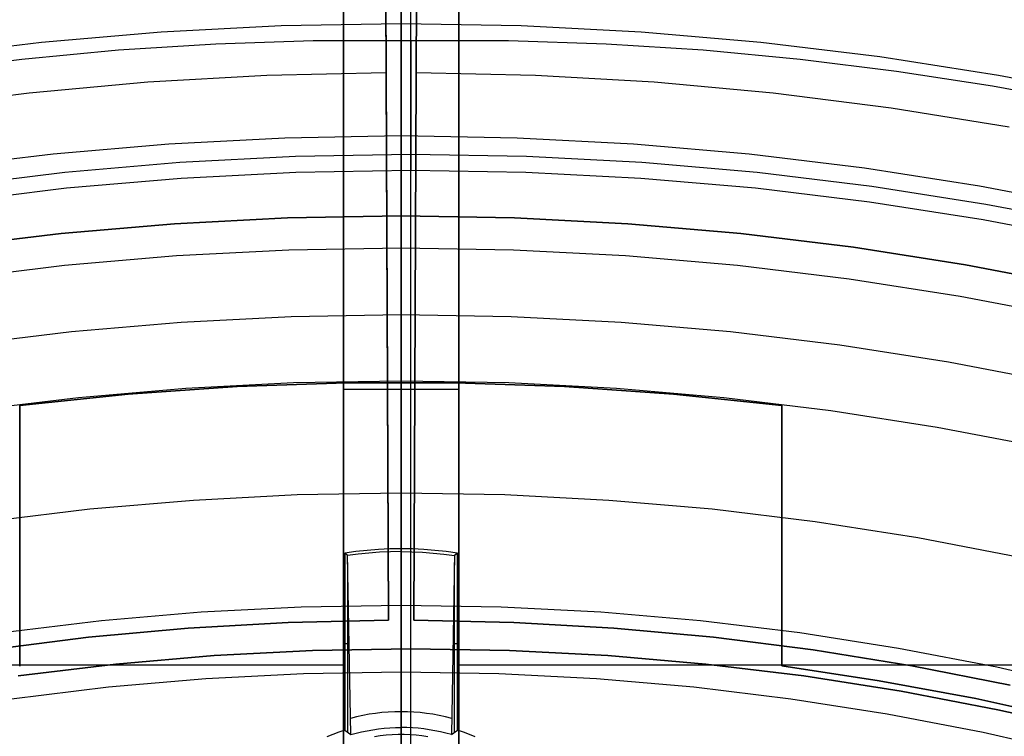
# Model space of a CAD drawing. Header units: millimetres. Extents: x 8929 to 10091, y -2708 to -1691.
# Tile 160 of 196: x 9503 to 9520, y -2010 to -1998. Entities that reach past the tile are written whole.
import ezdxf

# ---------------------------------------------------------------- set-up
doc = ezdxf.new("R2010")
doc.units = ezdxf.units.MM
for name, color, linetype in [('1', 7, 'Continuous'), ('COLOR EXT', 7, 'Continuous'), ('luz', 7, 'Continuous')]:
    doc.layers.add(name, color=color, linetype=linetype)

msp = doc.modelspace()

# ---------------------------------------------------------------- linework, layer by layer
at = {"layer": '1', "color": 7, "true_color": 0xffffff}
for p, q in [((9510.147, -2008.621, 69.704), (9510.147, -1980.035, 69.704)), ((9510.147, -1998.07, 206.672), (9510.147, -1980.035, 69.704)), ((9510.147, -2000.313, 208.385), (9510.147, -1982.315, 71.704)), ((9510.147, -2133.926, 71.704), (9510.147, -1982.315, 71.704)), ((9509.647, -1983.121, 34.804), (9509.757, -2008.126, 34.804)), ((9510.305, -1983.121, 34.804), (9510.196, -2008.126, 34.804)), ((9509.757, -2008.126, 42.804), (9509.671, -1988.621, 42.804)), ((9509.671, -1988.621, 60.904), (9509.715, -1998.621, 70.904)), ((9510.147, -2008.621, 53.153), (9510.147, -1988.621, 53.153)), ((9510.196, -2008.126, 42.804), (9510.281, -1988.621, 42.804)), ((9510.281, -1988.621, 60.904), (9510.237, -1998.621, 70.904)), ((9510.147, -2038.121, 44.653), (9510.147, -1990.121, 44.653)), ((9509.757, -2008.126, 76.403), (9509.69, -1992.971, 76.403)), ((9510.196, -2008.126, 76.403), (9510.262, -1992.971, 76.403)), ((9506.762, -1998.127, 206.672), (9505.076, -1998.234, 206.672)), ((9508.453, -1998.072, 206.672), (9506.762, -1998.127, 206.672)), ((9510.147, -1998.07, 206.672), (9508.453, -1998.072, 206.672)), ((9510.147, -1998.07, 206.672), (9510.147, -1998.08, 206.739)), ((9511.841, -1998.072, 206.672), (9510.147, -1998.07, 206.672)), ((9510.147, -1998.08, 206.739), (9510.147, -1998.093, 206.806)), ((9510.147, -1998.093, 206.806), (9510.147, -1998.107, 206.873)), ((9510.147, -1998.107, 206.873), (9510.147, -1998.124, 206.939)), ((9510.147, -1998.124, 206.939), (9510.147, -1998.144, 207.004)), ((9510.147, -1998.144, 207.004), (9510.147, -1998.165, 207.069)), ((9510.147, -1998.165, 207.069), (9510.147, -1998.189, 207.133)), ((9510.147, -1998.189, 207.133), (9510.147, -1998.214, 207.196)), ((9510.147, -1998.214, 207.196), (9510.147, -1998.242, 207.258)), ((9513.532, -1998.127, 206.672), (9511.841, -1998.072, 206.672)), ((9515.218, -1998.234, 206.672), (9513.532, -1998.127, 206.672)), ((9503.396, -1998.391, 206.672), (9501.722, -1998.6, 206.672)), ((9505.076, -1998.234, 206.672), (9503.396, -1998.391, 206.672)), ((9510.147, -1998.242, 207.258), (9510.147, -1998.272, 207.32)), ((9510.147, -1998.272, 207.32), (9510.147, -1998.304, 207.38)), ((9510.147, -1998.304, 207.38), (9510.147, -1998.339, 207.439)), ((9510.147, -1998.339, 207.439), (9510.147, -1998.375, 207.497)), ((9510.147, -1998.375, 207.497), (9510.147, -1998.413, 207.553)), ((9516.898, -1998.391, 206.672), (9515.218, -1998.234, 206.672)), ((9518.571, -1998.6, 206.672), (9516.898, -1998.391, 206.672)), ((9510.147, -1998.413, 207.553), (9510.147, -1998.453, 207.608)), ((9510.147, -1998.453, 207.608), (9510.147, -1998.495, 207.662)), ((9510.147, -1998.495, 207.662), (9510.147, -1998.539, 207.714)), ((9510.147, -1998.539, 207.714), (9510.147, -1998.584, 207.765)), ((9505.583, -1998.783, 70.904), (9507.647, -1998.666, 70.904)), ((9507.647, -1998.666, 70.904), (9509.715, -1998.621, 70.904)), ((9509.715, -1998.621, 70.904), (9509.757, -2008.126, 70.904)), ((9510.147, -1998.584, 207.765), (9510.147, -1998.631, 207.814)), ((9510.147, -1998.631, 207.814), (9510.147, -1998.68, 207.862)), ((9510.147, -1998.68, 207.862), (9510.147, -1998.73, 207.908)), ((9510.147, -1998.73, 207.908), (9510.147, -1998.782, 207.952)), ((9510.237, -1998.621, 70.904), (9510.196, -2008.126, 70.904)), ((9510.237, -1998.621, 70.904), (9512.305, -1998.666, 70.904)), ((9512.305, -1998.666, 70.904), (9514.369, -1998.783, 70.904)), ((9520.236, -1998.858, 206.672), (9518.571, -1998.6, 206.672)), ((9503.523, -1998.972, 70.904), (9505.583, -1998.783, 70.904)), ((9510.147, -1998.782, 207.952), (9510.147, -1998.836, 207.994)), ((9510.147, -1998.836, 207.994), (9510.147, -1998.891, 208.035)), ((9510.147, -1998.891, 208.035), (9510.147, -1998.947, 208.073)), ((9514.369, -1998.783, 70.904), (9516.429, -1998.972, 70.904)), ((9521.892, -1999.165, 206.672), (9520.236, -1998.858, 206.672)), ((9501.472, -1999.232, 70.904), (9503.523, -1998.972, 70.904)), ((9510.147, -1998.947, 208.073), (9510.147, -1999.005, 208.11)), ((9510.147, -1999.005, 208.11), (9510.147, -1999.063, 208.145)), ((9510.147, -1999.063, 208.145), (9510.147, -1999.123, 208.177)), ((9516.429, -1998.972, 70.904), (9518.48, -1999.232, 70.904)), ((9510.147, -1999.123, 208.177), (9510.147, -1999.184, 208.208)), ((9510.147, -1999.184, 208.208), (9510.147, -1999.246, 208.236)), ((9510.147, -1999.246, 208.236), (9510.147, -1999.309, 208.262)), ((9518.48, -1999.232, 70.904), (9520.522, -1999.563, 70.904)), ((9510.147, -1999.309, 208.262), (9510.147, -1999.373, 208.286)), ((9510.147, -1999.373, 208.286), (9510.147, -1999.437, 208.308)), ((9510.147, -1999.437, 208.308), (9510.147, -1999.503, 208.328)), ((9510.147, -1999.503, 208.328), (9510.147, -1999.569, 208.345)), ((9510.147, -1999.569, 208.345), (9510.147, -1999.635, 208.361)), ((9510.147, -1999.635, 208.361), (9510.147, -1999.702, 208.374)), ((9510.147, -1999.702, 208.374), (9510.147, -1999.769, 208.384)), ((9510.147, -1999.769, 208.384), (9510.147, -1999.837, 208.392)), ((9510.147, -1999.837, 208.392), (9510.147, -1999.905, 208.398)), ((9510.147, -1999.905, 208.398), (9510.147, -1999.973, 208.402)), ((9508.142, -2000.079, 208.403), (9506.14, -2000.183, 208.403)), ((9510.147, -2000.045, 208.403), (9508.142, -2000.079, 208.403)), ((9510.147, -1999.973, 208.402), (9510.147, -2000.041, 208.403)), ((9510.147, -2000.041, 208.403), (9510.147, -2000.11, 208.402)), ((9512.151, -2000.079, 208.403), (9510.147, -2000.045, 208.403)), ((9514.154, -2000.183, 208.403), (9512.151, -2000.079, 208.403)), ((9506.14, -2000.183, 208.403), (9504.143, -2000.356, 208.403)), ((9510.147, -2000.11, 208.402), (9510.147, -2000.178, 208.399)), ((9510.147, -2000.178, 208.399), (9510.147, -2000.246, 208.393)), ((9510.147, -2000.246, 208.393), (9510.147, -2000.313, 208.385)), ((9516.151, -2000.356, 208.403), (9514.154, -2000.183, 208.403)), ((9504.143, -2000.356, 208.403), (9502.153, -2000.598, 208.403)), ((9506.159, -2000.451, 208.385), (9508.152, -2000.348, 208.385)), ((9508.152, -2000.348, 208.385), (9510.147, -2000.313, 208.385)), ((9510.147, -2000.313, 208.385), (9512.142, -2000.348, 208.385)), ((9512.142, -2000.348, 208.385), (9514.135, -2000.451, 208.385)), ((9518.141, -2000.598, 208.403), (9516.151, -2000.356, 208.403)), ((9504.171, -2000.623, 208.385), (9506.159, -2000.451, 208.385)), ((9514.135, -2000.451, 208.385), (9516.123, -2000.623, 208.385)), ((9520.122, -2000.908, 208.403), (9518.141, -2000.598, 208.403)), ((9502.19, -2000.864, 208.385), (9504.171, -2000.623, 208.385)), ((9516.123, -2000.623, 208.385), (9518.104, -2000.864, 208.385)), ((9518.104, -2000.864, 208.385), (9520.076, -2001.172, 208.385)), ((9522.091, -2001.286, 208.403), (9520.122, -2000.908, 208.403)), ((9508.008, -2001.142, 206.567), (9509.976, -2001.108, 206.567)), ((9509.976, -2001.108, 208.385), (9508.008, -2001.142, 208.385)), ((9508.008, -2001.142, 207.476), (9509.976, -2001.108, 207.476)), ((9509.976, -2001.108, 208.385), (9509.976, -2001.108, 206.567)), ((9509.976, -2001.108, 206.567), (9511.944, -2001.142, 206.567)), ((9511.944, -2001.142, 208.385), (9509.976, -2001.108, 208.385)), ((9509.976, -2001.108, 207.476), (9511.944, -2001.142, 207.476)), ((9504.082, -2001.414, 206.567), (9506.043, -2001.244, 206.567)), ((9506.043, -2001.244, 208.385), (9504.082, -2001.414, 208.385)), ((9504.082, -2001.414, 207.476), (9506.043, -2001.244, 207.476)), ((9506.043, -2001.244, 206.567), (9508.008, -2001.142, 206.567)), ((9508.008, -2001.142, 208.385), (9506.043, -2001.244, 208.385)), ((9506.043, -2001.244, 207.476), (9508.008, -2001.142, 207.476)), ((9511.944, -2001.142, 206.567), (9513.909, -2001.244, 206.567)), ((9513.909, -2001.244, 208.385), (9511.944, -2001.142, 208.385)), ((9511.944, -2001.142, 207.476), (9513.909, -2001.244, 207.476)), ((9513.909, -2001.244, 206.567), (9515.87, -2001.414, 206.567)), ((9515.87, -2001.414, 208.385), (9513.909, -2001.244, 208.385)), ((9513.909, -2001.244, 207.476), (9515.87, -2001.414, 207.476)), ((9520.076, -2001.172, 208.385), (9522.036, -2001.549, 208.385)), ((9502.128, -2001.651, 206.567), (9504.082, -2001.414, 206.567)), ((9504.082, -2001.414, 208.385), (9502.128, -2001.651, 208.385)), ((9502.128, -2001.651, 207.476), (9504.082, -2001.414, 207.476)), ((9515.87, -2001.414, 206.567), (9517.824, -2001.651, 206.567)), ((9517.824, -2001.651, 208.385), (9515.87, -2001.414, 208.385)), ((9515.87, -2001.414, 207.476), (9517.824, -2001.651, 207.476)), ((9517.824, -2001.651, 206.567), (9519.768, -2001.956, 206.567)), ((9519.768, -2001.956, 208.385), (9517.824, -2001.651, 208.385)), ((9517.824, -2001.651, 207.476), (9519.768, -2001.956, 207.476)), ((9519.768, -2001.956, 206.567), (9521.701, -2002.327, 206.567)), ((9521.701, -2002.327, 208.385), (9519.768, -2001.956, 208.385)), ((9519.768, -2001.956, 207.476), (9521.701, -2002.327, 207.476)), ((9509.024, -2004.005, 206.567), (9507.132, -2004.071, 206.567)), ((9507.132, -2004.071, 208.385), (9509.024, -2004.005, 208.385)), ((9509.024, -2004.005, 207.476), (9507.132, -2004.071, 207.476)), ((9510.918, -2004.005, 206.567), (9509.024, -2004.005, 206.567)), ((9509.024, -2004.005, 208.385), (9510.918, -2004.005, 208.385)), ((9510.918, -2004.005, 207.476), (9509.024, -2004.005, 207.476)), ((9509.971, -2003.997, 206.567), (9509.971, -2003.997, 208.385)), ((9512.81, -2004.071, 206.567), (9510.918, -2004.005, 206.567)), ((9510.918, -2004.005, 208.385), (9512.81, -2004.071, 208.385)), ((9512.81, -2004.071, 207.476), (9510.918, -2004.005, 207.476)), ((9507.132, -2004.071, 206.567), (9505.243, -2004.203, 206.567)), ((9505.243, -2004.203, 208.385), (9507.132, -2004.071, 208.385)), ((9507.132, -2004.071, 207.476), (9505.243, -2004.203, 207.476)), ((9514.699, -2004.203, 206.567), (9512.81, -2004.071, 206.567)), ((9512.81, -2004.071, 208.385), (9514.699, -2004.203, 208.385)), ((9514.699, -2004.203, 207.476), (9512.81, -2004.071, 207.476)), ((9516.582, -2004.4, 206.567), (9514.699, -2004.203, 206.567)), ((9514.699, -2004.203, 208.385), (9516.582, -2004.4, 208.385)), ((9516.582, -2004.4, 207.476), (9514.699, -2004.203, 207.476)), ((9505.243, -2004.203, 206.567), (9503.36, -2004.401, 206.567)), ((9503.36, -2004.401, 208.385), (9505.243, -2004.203, 208.385)), ((9505.243, -2004.203, 207.476), (9503.36, -2004.401, 207.476)), ((9503.36, -2004.401, 206.567), (9503.36, -2004.401, 208.385)), ((9503.36, -2004.401, 206.567), (9503.36, -2008.921, 206.567)), ((9503.36, -2008.921, 208.385), (9503.36, -2004.401, 208.385)), ((9503.36, -2004.401, 207.476), (9503.36, -2008.921, 207.476)), ((9516.582, -2008.92, 206.567), (9516.582, -2004.4, 206.567)), ((9516.582, -2004.4, 208.385), (9516.582, -2008.92, 208.385)), ((9516.582, -2004.4, 208.385), (9516.582, -2004.4, 206.567)), ((9516.582, -2008.92, 207.476), (9516.582, -2004.4, 207.476)), ((9516.582, -2006.66, 206.567), (9516.582, -2006.66, 208.385)), ((9509.757, -2008.126, 70.904), (9508.019, -2008.164, 70.904)), ((9508.019, -2008.164, 76.403), (9509.757, -2008.126, 76.403)), ((9509.757, -2008.126, 34.804), (9508.019, -2008.164, 34.804)), ((9508.019, -2008.164, 42.804), (9509.757, -2008.126, 42.804)), ((9508.019, -2008.164, 73.653), (9509.757, -2008.126, 73.653)), ((9508.019, -2008.164, 38.804), (9509.757, -2008.126, 38.804)), ((9509.757, -2008.126, 34.804), (9509.757, -2008.126, 42.804)), ((9509.757, -2008.126, 70.904), (9509.757, -2008.126, 76.403)), ((9510.196, -2008.126, 70.904), (9510.196, -2008.126, 76.403)), ((9510.196, -2008.126, 34.804), (9510.196, -2008.126, 42.804)), ((9510.196, -2008.126, 76.403), (9511.933, -2008.164, 76.403)), ((9510.196, -2008.126, 70.904), (9511.933, -2008.164, 70.904)), ((9510.196, -2008.126, 42.804), (9511.933, -2008.164, 42.804)), ((9510.196, -2008.126, 34.804), (9511.933, -2008.164, 34.804)), ((9511.933, -2008.164, 73.653), (9510.196, -2008.126, 73.653)), ((9511.933, -2008.164, 38.804), (9510.196, -2008.126, 38.804)), ((9506.284, -2008.262, 70.904), (9504.554, -2008.421, 70.904)), ((9504.554, -2008.421, 76.403), (9506.284, -2008.262, 76.403)), ((9506.284, -2008.262, 34.804), (9504.554, -2008.421, 34.804)), ((9504.554, -2008.421, 42.804), (9506.284, -2008.262, 42.804)), ((9504.554, -2008.421, 73.653), (9506.284, -2008.262, 73.653)), ((9504.554, -2008.421, 38.804), (9506.284, -2008.262, 38.804)), ((9508.019, -2008.164, 70.904), (9506.284, -2008.262, 70.904)), ((9506.284, -2008.262, 76.403), (9508.019, -2008.164, 76.403)), ((9508.019, -2008.164, 34.804), (9506.284, -2008.262, 34.804)), ((9506.284, -2008.262, 42.804), (9508.019, -2008.164, 42.804)), ((9506.284, -2008.262, 73.653), (9508.019, -2008.164, 73.653)), ((9506.284, -2008.262, 38.804), (9508.019, -2008.164, 38.804)), ((9511.933, -2008.164, 76.403), (9513.668, -2008.262, 76.403)), ((9511.933, -2008.164, 70.904), (9513.668, -2008.262, 70.904)), ((9511.933, -2008.164, 42.804), (9513.668, -2008.262, 42.804)), ((9511.933, -2008.164, 34.804), (9513.668, -2008.262, 34.804)), ((9513.668, -2008.262, 73.653), (9511.933, -2008.164, 73.653)), ((9513.668, -2008.262, 38.804), (9511.933, -2008.164, 38.804)), ((9513.668, -2008.262, 76.403), (9515.398, -2008.421, 76.403)), ((9513.668, -2008.262, 70.904), (9515.398, -2008.421, 70.904)), ((9513.668, -2008.262, 42.804), (9515.398, -2008.421, 42.804)), ((9513.668, -2008.262, 34.804), (9515.398, -2008.421, 34.804)), ((9515.398, -2008.421, 73.653), (9513.668, -2008.262, 73.653)), ((9515.398, -2008.421, 38.804), (9513.668, -2008.262, 38.804)), ((9504.554, -2008.421, 70.904), (9502.83, -2008.639, 70.904)), ((9502.83, -2008.639, 76.403), (9504.554, -2008.421, 76.403)), ((9504.554, -2008.421, 34.804), (9502.83, -2008.639, 34.804)), ((9502.83, -2008.639, 42.804), (9504.554, -2008.421, 42.804)), ((9502.83, -2008.639, 73.653), (9504.554, -2008.421, 73.653)), ((9502.83, -2008.639, 38.804), (9504.554, -2008.421, 38.804)), ((9515.398, -2008.421, 76.403), (9517.122, -2008.639, 76.403)), ((9515.398, -2008.421, 70.904), (9517.122, -2008.639, 70.904)), ((9515.398, -2008.421, 42.804), (9517.122, -2008.639, 42.804)), ((9515.398, -2008.421, 34.804), (9517.122, -2008.639, 34.804)), ((9517.122, -2008.639, 73.653), (9515.398, -2008.421, 73.653)), ((9517.122, -2008.639, 38.804), (9515.398, -2008.421, 38.804)), ((9508.438, -2008.65, 69.704), (9510.147, -2008.621, 69.704)), ((9508.438, -2008.65, 53.153), (9510.147, -2008.621, 53.153)), ((9510.147, -2008.621, 61.429), (9508.438, -2008.65, 61.429)), ((9510.147, -2008.621, 69.704), (9510.147, -2008.621, 53.153)), ((9510.147, -2008.621, 69.704), (9511.855, -2008.65, 69.704)), ((9510.147, -2008.621, 53.153), (9511.855, -2008.65, 53.153)), ((9511.855, -2008.65, 61.429), (9510.147, -2008.621, 61.429)), ((9517.122, -2008.639, 76.403), (9518.837, -2008.917, 76.403)), ((9517.122, -2008.639, 70.904), (9518.837, -2008.917, 70.904)), ((9517.122, -2008.639, 42.804), (9518.837, -2008.917, 42.804)), ((9517.122, -2008.639, 34.804), (9518.837, -2008.917, 34.804)), ((9518.837, -2008.917, 73.653), (9517.122, -2008.639, 73.653)), ((9518.837, -2008.917, 38.804), (9517.122, -2008.639, 38.804)), ((9505.029, -2008.886, 69.704), (9506.732, -2008.739, 69.704)), ((9505.029, -2008.886, 53.153), (9506.732, -2008.739, 53.153)), ((9506.732, -2008.739, 61.429), (9505.029, -2008.886, 61.429)), ((9506.732, -2008.739, 69.704), (9508.438, -2008.65, 69.704)), ((9506.732, -2008.739, 53.153), (9508.438, -2008.65, 53.153)), ((9508.438, -2008.65, 61.429), (9506.732, -2008.739, 61.429)), ((9511.855, -2008.65, 69.704), (9513.562, -2008.739, 69.704)), ((9511.855, -2008.65, 53.153), (9513.562, -2008.739, 53.153)), ((9513.562, -2008.739, 61.429), (9511.855, -2008.65, 61.429)), ((9513.562, -2008.739, 69.704), (9515.264, -2008.886, 69.704)), ((9513.562, -2008.739, 53.153), (9515.264, -2008.886, 53.153)), ((9515.264, -2008.886, 61.429), (9513.562, -2008.739, 61.429)), ((9503.333, -2009.092, 69.704), (9505.029, -2008.886, 69.704)), ((9503.333, -2009.092, 53.153), (9505.029, -2008.886, 53.153)), ((9505.029, -2008.886, 61.429), (9503.333, -2009.092, 61.429)), ((9515.264, -2008.886, 69.704), (9516.961, -2009.092, 69.704)), ((9515.264, -2008.886, 53.153), (9516.961, -2009.092, 53.153)), ((9516.961, -2009.092, 61.429), (9515.264, -2008.886, 61.429)), ((9518.268, -2009.175, 206.567), (9516.582, -2008.92, 206.567)), ((9516.582, -2008.92, 208.385), (9518.268, -2009.175, 208.385)), ((9516.582, -2008.92, 206.567), (9516.582, -2008.92, 208.385)), ((9518.268, -2009.175, 207.476), (9516.582, -2008.92, 207.476)), ((9518.837, -2008.917, 76.403), (9520.542, -2009.255, 76.403)), ((9518.837, -2008.917, 70.904), (9520.542, -2009.255, 70.904)), ((9518.837, -2008.917, 42.804), (9520.542, -2009.255, 42.804)), ((9518.837, -2008.917, 34.804), (9520.542, -2009.255, 34.804)), ((9520.542, -2009.255, 73.653), (9518.837, -2008.917, 73.653)), ((9520.542, -2009.255, 38.804), (9518.837, -2008.917, 38.804)), ((9516.961, -2009.092, 69.704), (9518.649, -2009.356, 69.704)), ((9516.961, -2009.092, 53.153), (9518.649, -2009.356, 53.153)), ((9518.649, -2009.356, 61.429), (9516.961, -2009.092, 61.429)), ((9519.944, -2009.487, 206.567), (9518.268, -2009.175, 206.567)), ((9518.268, -2009.175, 208.385), (9519.944, -2009.487, 208.385)), ((9519.944, -2009.487, 207.476), (9518.268, -2009.175, 207.476)), ((9518.649, -2009.356, 69.704), (9520.327, -2009.679, 69.704)), ((9518.649, -2009.356, 53.153), (9520.327, -2009.679, 53.153)), ((9520.327, -2009.679, 61.429), (9518.649, -2009.356, 61.429)), ((9521.609, -2009.857, 206.567), (9519.944, -2009.487, 206.567)), ((9519.944, -2009.487, 208.385), (9521.609, -2009.857, 208.385)), ((9521.609, -2009.857, 207.476), (9519.944, -2009.487, 207.476)), ((9520.327, -2009.679, 69.704), (9521.993, -2010.059, 69.704)), ((9520.327, -2009.679, 53.153), (9521.993, -2010.059, 53.153)), ((9521.993, -2010.059, 61.429), (9520.327, -2009.679, 61.429))]:
    msp.add_line(p, q, dxfattribs=at)
at = {"layer": 'COLOR EXT', "color": 30, "true_color": 0xff8d00}
for p, q in [((9508.976, -2023.126, 21.604), (9508.976, -1985.128, 21.604)), ((9508.976, -1985.128, 25.604), (9508.976, -2023.126, 25.604)), ((9508.976, -2023.126, 23.604), (9508.976, -1985.128, 23.604)), ((9509.976, -2023.112, 25.604), (9509.976, -1985.121, 25.604)), ((9510.976, -1985.128, 21.604), (9510.976, -2023.126, 21.604)), ((9510.976, -2023.126, 25.604), (9510.976, -1985.128, 25.604)), ((9510.976, -2023.126, 23.604), (9510.976, -1985.128, 23.604)), ((9509.976, -2006.885, 19.504), (9509.976, -1993.836, 19.504)), ((9510.976, -2004.123, 25.604), (9508.976, -2004.123, 25.604)), ((9508.976, -2004.127, 25.604), (9508.976, -2004.127, 21.604)), ((9510.976, -2004.127, 21.604), (9510.976, -2004.127, 25.604)), ((9509.193, -2006.934, 19.504), (9508.999, -2006.962, 19.504)), ((9509.388, -2006.913, 19.504), (9509.193, -2006.934, 19.504)), ((9509.584, -2006.897, 19.504), (9509.388, -2006.913, 19.504)), ((9509.78, -2006.888, 19.504), (9509.584, -2006.897, 19.504)), ((9509.976, -2006.885, 19.504), (9509.78, -2006.888, 19.504)), ((9509.976, -2006.934, 16.681), (9509.79, -2006.937, 16.681)), ((9510.172, -2006.888, 19.504), (9509.976, -2006.885, 19.504)), ((9509.976, -2006.934, 16.681), (9509.976, -2006.885, 19.504)), ((9509.976, -2009.987, 13.628), (9509.976, -2006.934, 16.681)), ((9509.976, -2006.934, 16.681), (9510.162, -2006.937, 16.681)), ((9510.368, -2006.897, 19.504), (9510.172, -2006.888, 19.504)), ((9510.564, -2006.913, 19.504), (9510.368, -2006.897, 19.504)), ((9510.759, -2006.934, 19.504), (9510.564, -2006.913, 19.504)), ((9510.953, -2006.962, 19.504), (9510.759, -2006.934, 19.504)), ((9508.999, -2006.962, 19.504), (9508.999, -2010.036, 19.504)), ((9509.048, -2007.004, 16.681), (9508.999, -2006.962, 19.504)), ((9509.233, -2006.979, 16.681), (9509.048, -2007.004, 16.681)), ((9509.102, -2010.112, 13.628), (9509.048, -2007.004, 16.681)), ((9509.418, -2006.959, 16.681), (9509.233, -2006.979, 16.681)), ((9509.604, -2006.945, 16.681), (9509.418, -2006.959, 16.681)), ((9509.79, -2006.937, 16.681), (9509.604, -2006.945, 16.681)), ((9510.162, -2006.937, 16.681), (9510.348, -2006.945, 16.681)), ((9510.348, -2006.945, 16.681), (9510.534, -2006.959, 16.681)), ((9510.534, -2006.959, 16.681), (9510.719, -2006.979, 16.681)), ((9510.719, -2006.979, 16.681), (9510.904, -2007.004, 16.681)), ((9510.904, -2007.004, 16.681), (9510.85, -2010.112, 13.628)), ((9510.953, -2006.962, 19.504), (9510.904, -2007.004, 16.681)), ((9510.953, -2010.036, 19.504), (9510.953, -2006.962, 19.504)), ((9509.05, -2010.074, 16.566), (9509.05, -2007.121, 16.566)), ((9510.902, -2010.074, 16.566), (9510.902, -2007.121, 16.566)), ((9509.075, -2008.537, 15.165), (9508.999, -2008.537, 19.504)), ((9510.953, -2008.537, 19.504), (9510.877, -2008.537, 15.165)), ((9462.168, -2008.899, 21.604), (9508.976, -2008.899, 21.604)), ((9510.976, -2008.899, 21.604), (9557.784, -2008.899, 21.604)), ((9509.205, -2009.803, 13.901), (9509.097, -2009.83, 13.901)), ((9509.313, -2009.779, 13.901), (9509.205, -2009.803, 13.901)), ((9509.423, -2009.759, 13.901), (9509.313, -2009.779, 13.901)), ((9509.533, -2009.743, 13.901), (9509.423, -2009.759, 13.901)), ((9509.643, -2009.73, 13.901), (9509.533, -2009.743, 13.901)), ((9509.754, -2009.721, 13.901), (9509.643, -2009.73, 13.901)), ((9509.865, -2009.716, 13.901), (9509.754, -2009.721, 13.901)), ((9509.976, -2009.714, 13.901), (9509.865, -2009.716, 13.901)), ((9510.087, -2009.716, 13.901), (9509.976, -2009.714, 13.901)), ((9510.198, -2009.721, 13.901), (9510.087, -2009.716, 13.901)), ((9510.309, -2009.73, 13.901), (9510.198, -2009.721, 13.901)), ((9510.419, -2009.743, 13.901), (9510.309, -2009.73, 13.901)), ((9510.529, -2009.759, 13.901), (9510.419, -2009.743, 13.901)), ((9510.639, -2009.779, 13.901), (9510.529, -2009.759, 13.901)), ((9510.747, -2009.803, 13.901), (9510.639, -2009.779, 13.901)), ((9510.855, -2009.83, 13.901), (9510.747, -2009.803, 13.901)), ((9509.583, -2010.012, 13.628), (9509.681, -2010.001, 13.628)), ((9509.681, -2010.001, 13.628), (9509.779, -2009.994, 13.628)), ((9509.779, -2009.994, 13.628), (9509.878, -2009.989, 13.628)), ((9509.878, -2009.989, 13.628), (9509.976, -2009.987, 13.628)), ((9510.074, -2009.989, 13.628), (9509.976, -2009.987, 13.628)), ((9509.976, -2010.112, 6.504), (9509.976, -2009.987, 13.628)), ((9510.173, -2009.994, 13.628), (9510.074, -2009.989, 13.628)), ((9510.271, -2010.001, 13.628), (9510.173, -2009.994, 13.628)), ((9510.369, -2010.012, 13.628), (9510.271, -2010.001, 13.628)), ((9508.792, -2010.11, 19.504), (9508.69, -2010.152, 19.504)), ((9508.895, -2010.071, 19.504), (9508.792, -2010.11, 19.504)), ((9508.999, -2010.036, 19.504), (9508.895, -2010.071, 19.504)), ((9508.999, -2010.036, 19.504), (9509.102, -2010.112, 13.628)), ((9509.102, -2010.112, 13.628), (9509.197, -2010.086, 13.628)), ((9509.197, -2010.086, 13.628), (9509.292, -2010.063, 13.628)), ((9509.292, -2010.063, 13.628), (9509.389, -2010.043, 13.628)), ((9509.389, -2010.043, 13.628), (9509.486, -2010.026, 13.628)), ((9509.486, -2010.026, 13.628), (9509.583, -2010.012, 13.628)), ((9509.614, -2010.134, 6.504), (9509.512, -2010.148, 6.504)), ((9509.717, -2010.123, 6.504), (9509.614, -2010.134, 6.504)), ((9509.821, -2010.116, 6.504), (9509.717, -2010.123, 6.504)), ((9509.924, -2010.112, 6.504), (9509.821, -2010.116, 6.504)), ((9510.028, -2010.112, 6.504), (9509.924, -2010.112, 6.504)), ((9509.976, -2011.562, 6.504), (9509.976, -2010.112, 6.504)), ((9510.131, -2010.116, 6.504), (9510.028, -2010.112, 6.504)), ((9510.235, -2010.123, 6.504), (9510.131, -2010.116, 6.504)), ((9510.338, -2010.134, 6.504), (9510.235, -2010.123, 6.504)), ((9510.44, -2010.148, 6.504), (9510.338, -2010.134, 6.504)), ((9510.466, -2010.026, 13.628), (9510.369, -2010.012, 13.628)), ((9510.563, -2010.043, 13.628), (9510.466, -2010.026, 13.628)), ((9510.66, -2010.063, 13.628), (9510.563, -2010.043, 13.628)), ((9510.755, -2010.086, 13.628), (9510.66, -2010.063, 13.628)), ((9510.85, -2010.112, 13.628), (9510.755, -2010.086, 13.628)), ((9510.85, -2010.112, 13.628), (9510.953, -2010.036, 19.504)), ((9511.057, -2010.071, 19.504), (9510.953, -2010.036, 19.504)), ((9511.16, -2010.11, 19.504), (9511.057, -2010.071, 19.504)), ((9511.262, -2010.152, 19.504), (9511.16, -2010.11, 19.504))]:
    msp.add_line(p, q, dxfattribs=at)
at = {"layer": 'luz', "color": 7, "true_color": 0xffffff}
for p, q in [((9509.976, -1993.928, -24.097), (9509.976, -2000.127, -21.986)), ((9509.976, -1997.687, -28.37), (9509.976, -1997.767, -28.372)), ((9507.893, -1997.81, -28.372), (9505.813, -1997.917, -28.372)), ((9509.976, -1997.774, -28.372), (9507.893, -1997.81, -28.372)), ((9509.976, -1997.767, -28.372), (9509.976, -1997.847, -28.371)), ((9512.059, -1997.81, -28.372), (9509.976, -1997.774, -28.372)), ((9509.976, -1997.847, -28.371), (9509.976, -1997.927, -28.367)), ((9514.139, -1997.917, -28.372), (9512.059, -1997.81, -28.372)), ((9505.813, -1997.917, -28.372), (9503.737, -1998.097, -28.372)), ((9509.976, -1997.927, -28.367), (9509.976, -1998.007, -28.36)), ((9509.976, -1998.007, -28.36), (9509.976, -1998.086, -28.351)), ((9516.215, -1998.097, -28.372), (9514.139, -1997.917, -28.372)), ((9503.737, -1998.097, -28.372), (9501.669, -1998.348, -28.372)), ((9509.976, -1998.086, -28.351), (9509.976, -1998.165, -28.339)), ((9509.976, -1998.165, -28.339), (9509.976, -1998.244, -28.324)), ((9518.283, -1998.348, -28.372), (9516.215, -1998.097, -28.372)), ((9509.976, -1998.244, -28.324), (9509.976, -1998.322, -28.306)), ((9509.976, -1998.322, -28.306), (9509.976, -1998.399, -28.286)), ((9520.341, -1998.67, -28.372), (9518.283, -1998.348, -28.372)), ((9509.976, -1998.399, -28.286), (9509.976, -1998.476, -28.263)), ((9509.976, -1998.476, -28.263), (9509.976, -1998.552, -28.237)), ((9509.976, -1998.552, -28.237), (9509.976, -1998.626, -28.209)), ((9509.976, -1998.626, -28.209), (9509.976, -1998.7, -28.178)), ((9509.976, -1998.7, -28.178), (9509.976, -1998.773, -28.145)), ((9522.387, -1999.064, -28.372), (9520.341, -1998.67, -28.372)), ((9509.976, -1998.773, -28.145), (9509.976, -1998.845, -28.109)), ((9509.976, -1998.845, -28.109), (9509.976, -1998.915, -28.071)), ((9509.976, -1998.915, -28.071), (9509.976, -1998.984, -28.03)), ((9509.976, -1998.984, -28.03), (9509.976, -1999.051, -27.987)), ((9509.976, -1999.051, -27.987), (9509.976, -1999.117, -27.942)), ((9509.976, -1999.117, -27.942), (9509.976, -1999.182, -27.895)), ((9509.976, -1999.182, -27.895), (9509.976, -1999.244, -27.845)), ((9509.976, -1999.244, -27.845), (9509.976, -1999.305, -27.793)), ((9509.976, -1999.305, -27.793), (9509.976, -1999.364, -27.739)), ((9509.976, -1999.364, -27.739), (9509.976, -1999.421, -27.683)), ((9509.976, -1999.421, -27.683), (9509.976, -1999.476, -27.625)), ((9509.976, -1999.476, -27.625), (9509.976, -1999.53, -27.565)), ((9509.976, -1999.53, -27.565), (9509.976, -1999.581, -27.504)), ((9509.976, -1999.581, -27.504), (9509.976, -1999.63, -27.44)), ((9507.96, -1999.756, -27.309), (9505.947, -1999.86, -27.309)), ((9509.976, -1999.721, -27.309), (9507.96, -1999.756, -27.309)), ((9509.976, -1999.63, -27.44), (9509.976, -1999.676, -27.375)), ((9509.976, -1999.676, -27.375), (9509.976, -1999.721, -27.309)), ((9509.976, -1999.721, -27.309), (9509.976, -1999.765, -27.242)), ((9511.992, -1999.756, -27.309), (9509.976, -1999.721, -27.309)), ((9514.005, -1999.86, -27.309), (9511.992, -1999.756, -27.309)), ((9505.947, -1999.86, -27.309), (9503.938, -2000.034, -27.309)), ((9509.976, -1999.765, -27.242), (9509.976, -1999.812, -27.177)), ((9509.976, -1999.812, -27.177), (9509.976, -1999.861, -27.114)), ((9509.976, -1999.861, -27.114), (9509.976, -1999.912, -27.053)), ((9509.976, -1999.912, -27.053), (9509.976, -1999.965, -26.993)), ((9516.014, -2000.034, -27.309), (9514.005, -1999.86, -27.309)), ((9503.938, -2000.034, -27.309), (9501.937, -2000.277, -27.309)), ((9509.976, -1999.965, -26.993), (9509.976, -2000.02, -26.935)), ((9509.976, -2000.02, -26.935), (9509.976, -2000.077, -26.879)), ((9509.976, -2000.077, -26.879), (9509.976, -2000.136, -26.825)), ((9518.015, -2000.277, -27.309), (9516.014, -2000.034, -27.309)), ((9509.976, -2000.127, -21.986), (9509.976, -2006.395, -20.091)), ((9509.976, -2000.136, -26.825), (9509.976, -2000.197, -26.773)), ((9509.976, -2000.197, -26.773), (9509.976, -2000.26, -26.723)), ((9509.976, -2000.26, -26.723), (9509.976, -2000.324, -26.676)), ((9509.976, -2000.324, -26.676), (9509.976, -2000.39, -26.63)), ((9509.976, -2000.39, -26.63), (9509.976, -2000.458, -26.587)), ((9520.007, -2000.589, -27.309), (9518.015, -2000.277, -27.309)), ((9509.976, -2000.458, -26.587), (9509.976, -2000.527, -26.547)), ((9509.976, -2000.527, -26.547), (9509.976, -2000.597, -26.509)), ((9509.976, -2000.597, -26.509), (9509.976, -2000.668, -26.473)), ((9521.987, -2000.969, -27.309), (9520.007, -2000.589, -27.309)), ((9509.976, -2000.668, -26.473), (9509.976, -2000.741, -26.439)), ((9509.976, -2000.741, -26.439), (9509.976, -2000.815, -26.409)), ((9509.976, -2000.815, -26.409), (9509.976, -2000.89, -26.381)), ((9509.976, -2000.89, -26.381), (9509.976, -2000.966, -26.355)), ((9509.976, -2000.966, -26.355), (9509.976, -2001.042, -26.332)), ((9509.976, -2001.042, -26.332), (9509.976, -2001.12, -26.312)), ((9509.976, -2001.12, -26.312), (9509.976, -2001.198, -26.294)), ((9509.976, -2001.198, -26.294), (9509.976, -2001.276, -26.279)), ((9509.976, -2001.276, -26.279), (9509.976, -2001.356, -26.267)), ((9509.976, -2001.356, -26.267), (9509.976, -2001.435, -26.258)), ((9509.976, -2001.435, -26.258), (9509.976, -2001.515, -26.251)), ((9509.976, -2001.515, -26.251), (9509.976, -2001.595, -26.247)), ((9509.976, -2001.595, -26.247), (9509.976, -2001.675, -26.246)), ((9506.081, -2001.802, -26.246), (9504.14, -2001.97, -26.246)), ((9508.027, -2001.701, -26.246), (9506.081, -2001.802, -26.246)), ((9509.976, -2001.668, -26.246), (9508.027, -2001.701, -26.246)), ((9511.925, -2001.701, -26.246), (9509.976, -2001.668, -26.246)), ((9509.976, -2001.675, -26.246), (9509.976, -2001.755, -26.248)), ((9509.976, -2001.755, -26.248), (9509.976, -2001.834, -26.252)), ((9513.871, -2001.802, -26.246), (9511.925, -2001.701, -26.246)), ((9515.812, -2001.97, -26.246), (9513.871, -2001.802, -26.246)), ((9504.14, -2001.97, -26.246), (9502.205, -2002.205, -26.246)), ((9509.976, -2001.834, -26.252), (9509.976, -2001.914, -26.259)), ((9509.976, -2001.914, -26.259), (9509.976, -2001.994, -26.269)), ((9517.747, -2002.205, -26.246), (9515.812, -2001.97, -26.246)), ((9509.976, -2001.994, -26.269), (9509.976, -2002.073, -26.282)), ((9509.976, -2002.073, -26.282), (9509.976, -2002.151, -26.297)), ((9509.976, -2002.151, -26.297), (9509.976, -2002.229, -26.315)), ((9509.976, -2002.229, -26.315), (9509.976, -2002.306, -26.336)), ((9509.976, -2002.306, -26.336), (9509.976, -2002.383, -26.359)), ((9519.672, -2002.507, -26.246), (9517.747, -2002.205, -26.246)), ((9509.976, -2002.383, -26.359), (9509.976, -2002.458, -26.385)), ((9509.976, -2002.458, -26.385), (9509.976, -2002.533, -26.414)), ((9509.976, -2002.533, -26.414), (9509.976, -2002.607, -26.445)), ((9509.976, -2002.607, -26.445), (9509.976, -2002.679, -26.479)), ((9521.586, -2002.875, -26.246), (9519.672, -2002.507, -26.246)), ((9508.067, -2002.854, -26.553), (9509.976, -2002.821, -26.553)), ((9509.976, -2002.679, -26.479), (9509.976, -2002.751, -26.515)), ((9509.976, -2002.751, -26.515), (9509.976, -2002.821, -26.553)), ((9509.976, -2002.821, -26.553), (9509.976, -2002.891, -26.592)), ((9509.976, -2002.821, -26.553), (9511.885, -2002.854, -26.553)), ((9504.259, -2003.117, -26.553), (9506.161, -2002.953, -26.553)), ((9506.161, -2002.953, -26.553), (9508.067, -2002.854, -26.553)), ((9509.976, -2002.891, -26.592), (9509.976, -2002.962, -26.628)), ((9509.976, -2002.962, -26.628), (9509.976, -2003.035, -26.662)), ((9511.885, -2002.854, -26.553), (9513.791, -2002.953, -26.553)), ((9513.791, -2002.953, -26.553), (9515.693, -2003.117, -26.553)), ((9502.364, -2003.347, -26.553), (9504.259, -2003.117, -26.553)), ((9509.976, -2003.035, -26.662), (9509.976, -2003.108, -26.693)), ((9509.976, -2003.108, -26.693), (9509.976, -2003.183, -26.722)), ((9515.693, -2003.117, -26.553), (9517.588, -2003.347, -26.553)), ((9509.976, -2003.183, -26.722), (9509.976, -2003.259, -26.748)), ((9509.976, -2003.259, -26.748), (9509.976, -2003.335, -26.771)), ((9509.976, -2003.335, -26.771), (9509.976, -2003.413, -26.792)), ((9517.588, -2003.347, -26.553), (9519.474, -2003.643, -26.553)), ((9509.976, -2003.413, -26.792), (9509.976, -2003.49, -26.81)), ((9509.976, -2003.49, -26.81), (9509.976, -2003.569, -26.825)), ((9509.976, -2003.569, -26.825), (9509.976, -2003.648, -26.838)), ((9509.976, -2003.648, -26.838), (9509.976, -2003.727, -26.848)), ((9519.474, -2003.643, -26.553), (9521.349, -2004.003, -26.553)), ((9509.976, -2003.727, -26.848), (9509.976, -2003.807, -26.855)), ((9509.976, -2003.807, -26.855), (9509.976, -2003.887, -26.859)), ((9508.107, -2004.006, -26.861), (9506.24, -2004.103, -26.861)), ((9509.976, -2003.974, -26.861), (9508.107, -2004.006, -26.861)), ((9509.976, -2003.887, -26.859), (9509.976, -2003.967, -26.861)), ((9509.976, -2003.967, -26.861), (9509.976, -2004.047, -26.86)), ((9511.845, -2004.006, -26.861), (9509.976, -2003.974, -26.861)), ((9513.712, -2004.103, -26.861), (9511.845, -2004.006, -26.861)), ((9506.24, -2004.103, -26.861), (9504.378, -2004.264, -26.861)), ((9509.976, -2004.047, -26.86), (9509.976, -2004.127, -26.856)), ((9509.976, -2004.127, -26.856), (9509.976, -2004.207, -26.849)), ((9515.574, -2004.264, -26.861), (9513.712, -2004.103, -26.861)), ((9504.378, -2004.264, -26.861), (9502.522, -2004.489, -26.861)), ((9509.976, -2004.207, -26.849), (9509.976, -2004.286, -26.84)), ((9509.976, -2004.286, -26.84), (9509.976, -2004.365, -26.828)), ((9509.976, -2004.365, -26.828), (9509.976, -2004.444, -26.813)), ((9517.43, -2004.489, -26.861), (9515.574, -2004.264, -26.861)), ((9509.976, -2004.444, -26.813), (9509.976, -2004.522, -26.795)), ((9509.976, -2004.522, -26.795), (9509.976, -2004.599, -26.775)), ((9519.276, -2004.778, -26.861), (9517.43, -2004.489, -26.861)), ((9509.976, -2004.599, -26.775), (9509.976, -2004.676, -26.752)), ((9509.976, -2004.676, -26.752), (9509.976, -2004.752, -26.726)), ((9509.976, -2004.752, -26.726), (9509.976, -2004.826, -26.698)), ((9509.976, -2004.826, -26.698), (9509.976, -2004.9, -26.667)), ((9521.112, -2005.131, -26.861), (9519.276, -2004.778, -26.861)), ((9509.976, -2004.9, -26.667), (9509.976, -2004.973, -26.634)), ((9509.976, -2004.973, -26.634), (9509.976, -2005.045, -26.598)), ((9509.976, -2005.045, -26.598), (9509.976, -2005.115, -26.56)), ((9509.976, -2005.115, -26.56), (9509.976, -2005.184, -26.519)), ((9509.976, -2005.184, -26.519), (9509.976, -2005.251, -26.476)), ((9509.976, -2005.251, -26.476), (9509.976, -2005.317, -26.431)), ((9509.976, -2005.317, -26.431), (9509.976, -2005.382, -26.384)), ((9509.976, -2005.382, -26.384), (9509.976, -2005.444, -26.334)), ((9509.976, -2005.444, -26.334), (9509.976, -2005.505, -26.282)), ((9509.976, -2005.505, -26.282), (9509.976, -2005.564, -26.228)), ((9509.976, -2005.564, -26.228), (9509.976, -2005.621, -26.172)), ((9509.976, -2005.621, -26.172), (9509.976, -2005.676, -26.114)), ((9509.976, -2005.676, -26.114), (9509.976, -2005.73, -26.054)), ((9509.976, -2005.73, -26.054), (9509.976, -2005.781, -25.993)), ((9509.976, -2005.781, -25.993), (9509.976, -2005.83, -25.929)), ((9509.976, -2005.83, -25.929), (9509.976, -2005.876, -25.864)), ((9509.976, -2005.876, -25.864), (9509.976, -2005.921, -25.798)), ((9506.375, -2006.045, -25.798), (9504.579, -2006.2, -25.798)), ((9508.174, -2005.952, -25.798), (9506.375, -2006.045, -25.798)), ((9509.976, -2005.921, -25.798), (9508.174, -2005.952, -25.798)), ((9509.976, -2005.921, -25.798), (9509.976, -2005.965, -25.731)), ((9511.778, -2005.952, -25.798), (9509.976, -2005.921, -25.798)), ((9509.976, -2005.965, -25.731), (9509.976, -2006.012, -25.666)), ((9509.976, -2006.012, -25.666), (9509.976, -2006.061, -25.603)), ((9509.976, -2006.061, -25.603), (9509.976, -2006.112, -25.542)), ((9513.577, -2006.045, -25.798), (9511.778, -2005.952, -25.798)), ((9515.373, -2006.2, -25.798), (9513.577, -2006.045, -25.798)), ((9504.579, -2006.2, -25.798), (9502.79, -2006.418, -25.798)), ((9509.976, -2006.112, -25.542), (9509.976, -2006.165, -25.482)), ((9509.976, -2006.165, -25.482), (9509.976, -2006.22, -25.424)), ((9509.976, -2006.22, -25.424), (9509.976, -2006.277, -25.368)), ((9517.162, -2006.418, -25.798), (9515.373, -2006.2, -25.798)), ((9509.976, -2006.277, -25.368), (9509.976, -2006.336, -25.314)), ((9509.976, -2006.336, -25.314), (9509.976, -2006.397, -25.262)), ((9509.976, -2006.395, -20.091), (9509.976, -2012.725, -18.413)), ((9509.976, -2006.397, -25.262), (9509.976, -2006.46, -25.212)), ((9518.942, -2006.696, -25.798), (9517.162, -2006.418, -25.798)), ((9509.976, -2006.46, -25.212), (9509.976, -2006.524, -25.165)), ((9509.976, -2006.524, -25.165), (9509.976, -2006.59, -25.119)), ((9509.976, -2006.59, -25.119), (9509.976, -2006.658, -25.076)), ((9509.976, -2006.658, -25.076), (9509.976, -2006.727, -25.036)), ((9509.976, -2006.727, -25.036), (9509.976, -2006.797, -24.998)), ((9520.711, -2007.037, -25.798), (9518.942, -2006.696, -25.798)), ((9509.976, -2006.797, -24.998), (9509.976, -2006.868, -24.962)), ((9509.976, -2006.868, -24.962), (9509.976, -2006.941, -24.928)), ((9509.976, -2006.941, -24.928), (9509.976, -2007.015, -24.898)), ((9509.976, -2007.015, -24.898), (9509.976, -2007.09, -24.87)), ((9509.976, -2007.09, -24.87), (9509.976, -2007.166, -24.844)), ((9509.976, -2007.166, -24.844), (9509.976, -2007.242, -24.821)), ((9509.976, -2007.242, -24.821), (9509.976, -2007.32, -24.801)), ((9509.976, -2007.32, -24.801), (9509.976, -2007.398, -24.783)), ((9509.976, -2007.398, -24.783), (9509.976, -2007.476, -24.768)), ((9509.976, -2007.476, -24.768), (9509.976, -2007.556, -24.756)), ((9509.976, -2007.556, -24.756), (9509.976, -2007.635, -24.747)), ((9509.976, -2007.635, -24.747), (9509.976, -2007.715, -24.74)), ((9509.976, -2007.715, -24.74), (9509.976, -2007.795, -24.736)), ((9508.241, -2007.898, -24.735), (9506.509, -2007.988, -24.735)), ((9509.976, -2007.868, -24.735), (9508.241, -2007.898, -24.735)), ((9509.976, -2007.795, -24.736), (9509.976, -2007.875, -24.735)), ((9511.711, -2007.898, -24.735), (9509.976, -2007.868, -24.735)), ((9509.976, -2007.875, -24.735), (9509.976, -2007.955, -24.737)), ((9509.976, -2007.955, -24.737), (9509.976, -2008.034, -24.741)), ((9513.443, -2007.988, -24.735), (9511.711, -2007.898, -24.735)), ((9506.509, -2007.988, -24.735), (9504.781, -2008.137, -24.735)), ((9509.976, -2008.034, -24.741), (9509.976, -2008.114, -24.748)), ((9509.976, -2008.114, -24.748), (9509.976, -2008.194, -24.758)), ((9515.171, -2008.137, -24.735), (9513.443, -2007.988, -24.735)), ((9504.781, -2008.137, -24.735), (9503.059, -2008.346, -24.735)), ((9509.976, -2008.194, -24.758), (9509.976, -2008.273, -24.771)), ((9509.976, -2008.273, -24.771), (9509.976, -2008.351, -24.786)), ((9516.893, -2008.346, -24.735), (9515.171, -2008.137, -24.735)), ((9509.976, -2008.351, -24.786), (9509.976, -2008.429, -24.804)), ((9509.976, -2008.429, -24.804), (9509.976, -2008.506, -24.825)), ((9518.607, -2008.615, -24.735), (9516.893, -2008.346, -24.735)), ((9509.976, -2008.506, -24.825), (9509.976, -2008.583, -24.848)), ((9509.976, -2008.583, -24.848), (9509.976, -2008.658, -24.874)), ((9520.311, -2008.942, -24.735), (9518.607, -2008.615, -24.735)), ((9509.976, -2008.658, -24.874), (9509.976, -2008.733, -24.903)), ((9509.976, -2008.733, -24.903), (9509.976, -2008.807, -24.934)), ((9509.976, -2008.807, -24.934), (9509.976, -2008.879, -24.968)), ((9509.976, -2008.879, -24.968), (9509.976, -2008.951, -25.004)), ((9509.976, -2008.951, -25.004), (9509.976, -2009.021, -25.042)), ((9522.002, -2009.328, -24.735), (9520.311, -2008.942, -24.735)), ((9504.9, -2009.284, -25.042), (9506.589, -2009.138, -25.042)), ((9506.589, -2009.138, -25.042), (9508.281, -2009.05, -25.042)), ((9508.281, -2009.05, -25.042), (9509.976, -2009.021, -25.042)), ((9509.976, -2009.021, -25.042), (9509.976, -2009.091, -25.081)), ((9509.976, -2009.021, -25.042), (9511.671, -2009.05, -25.042)), ((9509.976, -2009.091, -25.081), (9509.976, -2009.162, -25.117)), ((9511.671, -2009.05, -25.042), (9513.363, -2009.138, -25.042)), ((9513.363, -2009.138, -25.042), (9515.052, -2009.284, -25.042)), ((9503.217, -2009.488, -25.042), (9504.9, -2009.284, -25.042)), ((9509.976, -2009.162, -25.117), (9509.976, -2009.235, -25.151)), ((9509.976, -2009.235, -25.151), (9509.976, -2009.308, -25.182)), ((9509.976, -2009.308, -25.182), (9509.976, -2009.383, -25.211)), ((9515.052, -2009.284, -25.042), (9516.735, -2009.488, -25.042)), ((9509.976, -2009.383, -25.211), (9509.976, -2009.459, -25.237)), ((9509.976, -2009.459, -25.237), (9509.976, -2009.535, -25.26)), ((9516.735, -2009.488, -25.042), (9518.409, -2009.75, -25.042)), ((9509.976, -2009.535, -25.26), (9509.976, -2009.613, -25.281)), ((9509.976, -2009.613, -25.281), (9509.976, -2009.69, -25.299)), ((9509.976, -2009.69, -25.299), (9509.976, -2009.769, -25.314)), ((9509.976, -2009.769, -25.314), (9509.976, -2009.848, -25.327)), ((9518.409, -2009.75, -25.042), (9520.074, -2010.07, -25.042)), ((9509.976, -2009.848, -25.327), (9509.976, -2009.927, -25.337)), ((9509.976, -2009.927, -25.337), (9509.976, -2010.007, -25.344)), ((9509.976, -2010.007, -25.344), (9509.976, -2010.087, -25.348)), ((9509.976, -2010.087, -25.348), (9509.976, -2010.167, -25.35)), ((9520.074, -2010.07, -25.042), (9521.726, -2010.448, -25.042))]:
    msp.add_line(p, q, dxfattribs=at)

doc.saveas('drawing.dxf')
